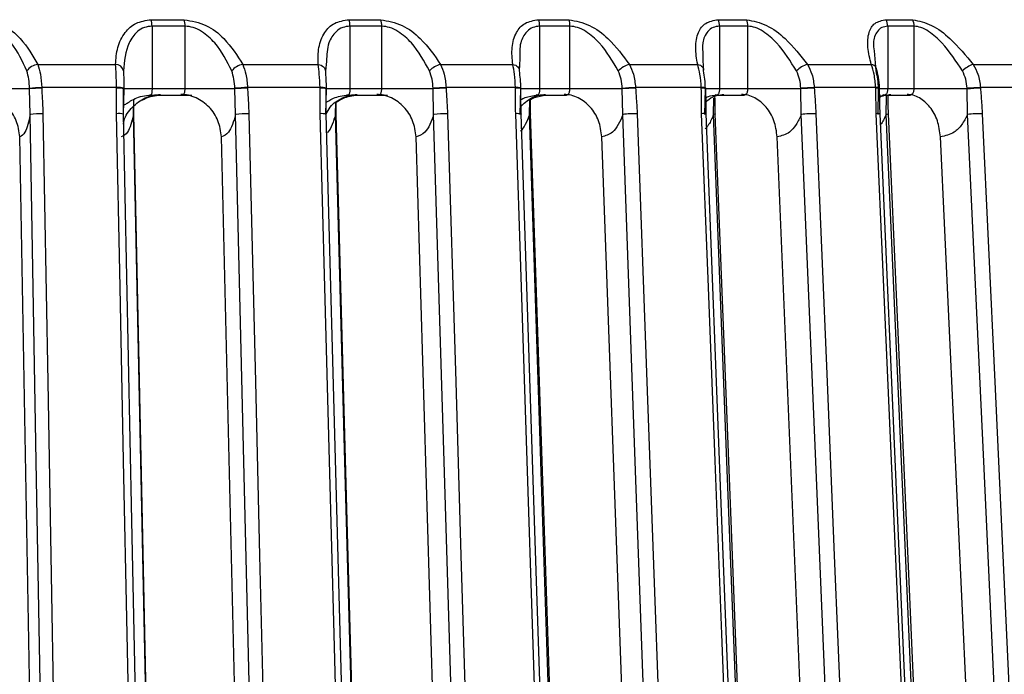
# Model space of a CAD drawing. Header units: millimetres. Extents: x -225 to 131, y -98 to 190.
# Tile 16 of 19: x 28 to 75, y 30 to 61. Entities that reach past the tile are written whole.
import ezdxf

# ---------------------------------------------------------------- set-up
doc = ezdxf.new("R2010")
doc.units = ezdxf.units.MM

msp = doc.modelspace()

# ---------------------------------------------------------------- linework, layer by layer
at = {"color": 7, "linetype": 'Continuous', "lineweight": 25}
for p, q in [((33.927, 61.237), (35.51, 61.237)), ((33.962, 60.925), (33.962, 57.913)), ((35.547, 60.925), (33.962, 60.925)), ((35.547, 57.913), (35.547, 60.925)), ((43.409, 61.237), (44.933, 61.237)), ((43.453, 60.925), (43.453, 57.913)), ((44.979, 60.925), (43.453, 60.925)), ((44.979, 57.913), (44.979, 60.925)), ((52.497, 61.237), (53.949, 61.237)), ((52.551, 60.925), (52.551, 57.913)), ((54.004, 60.925), (52.551, 60.925)), ((54.004, 57.913), (54.004, 60.925)), ((61.11, 61.237), (62.476, 61.237)), ((61.173, 60.925), (61.173, 57.913)), ((62.54, 60.925), (61.173, 60.925)), ((62.54, 57.913), (62.54, 60.925)), ((69.17, 61.237), (70.438, 61.237)), ((69.241, 60.925), (69.241, 57.913)), ((70.51, 60.925), (69.241, 60.925)), ((70.51, 57.913), (70.51, 60.925)), ((60.382, 59.524), (60.394, 58.776)), ((68.588, 59.749), (68.674, 58.776)), ((28.479, 59.088), (32.213, 59.088)), ((38.313, 59.088), (41.926, 59.088)), ((42.332, 59.236), (42.274, 58.776)), ((47.8, 59.088), (51.26, 59.088)), ((51.6, 59.365), (51.567, 58.776)), ((56.854, 59.088), (60.13, 59.088)), ((65.393, 59.088), (68.455, 59.088)), ((73.34, 59.088), (76.16, 59.088)), ((28.087, 57.913), (22.616, 57.913)), ((28.115, 56.691), (28.087, 57.913)), ((32.265, 57.977), (28.67, 57.977)), ((32.614, 57.913), (32.583, 56.691)), ((32.618, 57.918), (32.614, 57.913)), ((37.934, 57.913), (32.614, 57.913)), ((32.618, 57.918), (32.617, 57.947)), ((33.929, 57.613), (35.866, 57.613)), ((37.962, 56.691), (37.934, 57.913)), ((42.02, 57.977), (38.541, 57.977)), ((42.316, 57.913), (42.286, 56.691)), ((47.439, 57.913), (42.316, 57.913)), ((42.328, 57.921), (42.328, 57.95)), ((43.391, 57.613), (45.254, 57.613)), ((47.465, 56.691), (47.439, 57.913)), ((51.394, 57.977), (48.062, 57.977)), ((51.635, 57.913), (51.606, 56.691)), ((56.514, 57.913), (51.635, 57.913)), ((51.66, 57.924), (51.659, 57.953)), ((52.455, 57.613), (53.8, 57.613)), ((56.538, 56.691), (56.514, 57.913)), ((60.303, 57.977), (57.149, 57.977)), ((60.486, 57.913), (60.459, 56.691)), ((65.077, 57.913), (60.486, 57.913)), ((60.528, 57.928), (60.527, 57.956)), ((61.038, 57.613), (62.322, 57.613)), ((65.099, 56.691), (65.077, 57.913)), ((68.666, 57.977), (65.717, 57.977)), ((68.79, 57.913), (68.764, 56.691)), ((73.05, 57.913), (68.84, 57.913)), ((68.853, 57.931), (68.852, 57.959)), ((68.857, 57.579), (69.08, 57.613)), ((69.085, 57.613), (70.279, 57.613)), ((73.071, 56.691), (73.05, 57.913)), ((76.407, 57.977), (73.691, 57.977)), ((33.076, 56.691), (33.094, 57.42)), ((33.089, 56.708), (33.088, 57.165)), ((42.762, 56.691), (42.776, 57.274)), ((52.061, 56.691), (52.077, 57.394)), ((60.888, 56.691), (60.905, 57.462)), ((69.164, 56.691), (69.182, 57.57)), ((28.598, 0.8), (27.616, 55.614)), ((38.614, 0.8), (37.288, 55.614)), ((48.28, 0.8), (46.622, 55.614)), ((57.509, 0.8), (55.534, 55.614)), ((66.217, 0.8), (63.943, 55.614)), ((74.325, 0.8), (71.773, 55.614))]:
    msp.add_line(p, q, dxfattribs=at)
at = {"color": 7, "linetype": 'Continuous', "lineweight": 25, "flags": 128}
for points in [[(41.926, 59.088), (42.003, 59.071), (42.074, 59.046), (42.136, 59.013), (42.188, 58.974), (42.229, 58.93), (42.257, 58.881), (42.272, 58.829), (42.274, 58.776)], [(51.26, 59.088), (51.334, 59.071), (51.401, 59.046), (51.459, 59.013), (51.506, 58.974), (51.541, 58.93), (51.563, 58.881), (51.572, 58.829), (51.567, 58.776)], [(60.13, 59.088), (60.2, 59.071), (60.263, 59.046), (60.315, 59.013), (60.357, 58.974), (60.386, 58.93), (60.402, 58.881), (60.405, 58.829), (60.394, 58.776)], [(28.087, 57.913), (28.086, 57.93), (28.086, 57.942)], [(28.67, 57.977), (28.67, 57.961), (28.671, 57.948)], [(32.265, 57.948), (32.265, 57.964), (32.265, 57.977)], [(37.934, 57.913), (37.934, 57.93), (37.934, 57.942)], [(38.541, 57.977), (38.541, 57.961), (38.542, 57.948)], [(42.02, 57.948), (42.02, 57.964), (42.02, 57.977)], [(47.439, 57.913), (47.438, 57.93), (47.438, 57.942)], [(48.062, 57.977), (48.063, 57.961), (48.063, 57.948)], [(51.395, 57.948), (51.395, 57.964), (51.394, 57.977)], [(56.514, 57.913), (56.513, 57.93), (56.512, 57.942)], [(57.149, 57.977), (57.149, 57.961), (57.15, 57.948)], [(60.304, 57.948), (60.304, 57.964), (60.303, 57.977)], [(65.077, 57.913), (65.076, 57.93), (65.075, 57.942)], [(65.717, 57.977), (65.718, 57.961), (65.719, 57.948)], [(68.667, 57.948), (68.667, 57.964), (68.666, 57.977)], [(73.05, 57.913), (73.049, 57.93), (73.049, 57.942)], [(73.691, 57.977), (73.692, 57.961), (73.693, 57.948)], [(28.793, 18.837), (28.414, 40.035), (28.115, 56.691)], [(28.73, 56.725), (28.96, 43.855), (29.109, 35.527), (29.259, 27.2), (29.408, 18.872)], [(33.04, 18.872), (32.772, 31.742), (32.6, 40.07), (32.427, 48.398), (32.254, 56.725)], [(33.38, 18.855), (33, 37.19), (32.595, 56.708)], [(33.089, 56.708), (33.098, 56.704), (33.097, 56.698), (33.076, 56.691)], [(33.874, 18.837), (33.427, 40.035), (33.076, 56.691)], [(33.886, 18.855), (33.5, 37.19), (33.089, 56.698)], [(38.878, 18.837), (38.365, 40.035), (37.962, 56.691)], [(38.607, 56.725), (38.918, 43.855), (39.12, 35.527), (39.321, 27.2), (39.523, 18.872)], [(43.038, 18.872), (42.691, 31.742), (42.467, 40.07), (42.242, 48.398), (42.018, 56.725)], [(43.338, 18.856), (42.844, 37.191), (42.318, 56.71)], [(42.795, 56.71), (42.802, 56.704), (42.792, 56.698), (42.762, 56.691)], [(43.793, 18.837), (43.216, 40.035), (42.762, 56.691)], [(43.827, 18.856), (43.327, 37.191), (42.795, 56.71)], [(48.61, 18.837), (47.969, 40.035), (47.465, 56.691)], [(48.135, 56.725), (48.524, 43.855), (48.776, 35.527), (49.028, 27.2), (49.28, 18.872)], [(52.646, 18.872), (52.223, 31.742), (51.949, 40.07), (51.675, 48.398), (51.401, 56.725)], [(52.907, 18.858), (52.304, 37.193), (51.662, 56.711)], [(51.662, 56.711), (51.664, 56.71), (51.664, 56.704), (51.663, 56.704)], [(52.118, 56.711), (52.119, 56.71), (52.119, 56.704), (52.099, 56.698), (52.061, 56.691)], [(53.316, 18.837), (52.613, 40.035), (52.061, 56.691)], [(53.373, 18.858), (52.765, 37.193), (52.118, 56.711)], [(57.902, 18.837), (57.138, 40.035), (56.538, 56.691)], [(57.227, 56.725), (57.69, 43.855), (57.99, 35.527), (58.29, 27.2), (58.59, 18.872)], [(61.777, 18.872), (61.282, 31.742), (60.961, 40.07), (60.64, 48.398), (60.319, 56.725)], [(61.999, 18.859), (61.293, 37.194), (60.541, 56.712)], [(60.972, 56.713), (60.973, 56.71), (60.963, 56.704), (60.935, 56.698), (60.888, 56.691)], [(62.356, 18.837), (61.534, 40.035), (60.888, 56.691)], [(62.44, 18.859), (61.729, 37.194), (60.972, 56.713)], [(66.669, 18.837), (65.79, 40.035), (65.099, 56.691)], [(65.8, 56.725), (66.334, 43.855), (66.68, 35.527), (67.025, 27.2), (67.37, 18.872)], [(70.349, 18.872), (69.785, 31.742), (69.421, 40.07), (69.056, 48.398), (68.691, 56.725)], [(70.534, 18.86), (69.731, 37.196), (68.876, 56.714)], [(70.831, 18.837), (69.897, 40.035), (69.164, 56.691)], [(70.945, 18.861), (70.137, 37.196), (69.277, 56.714)], [(74.833, 18.837), (73.846, 40.035), (73.071, 56.691)], [(73.778, 56.725), (74.377, 43.855), (74.765, 35.527), (75.153, 27.2), (75.54, 18.872)]]:
    msp.add_lwpolyline(points, dxfattribs=at)
at = {"color": 7, "linetype": 'Continuous', "lineweight": 25}
for centre, radius, start, end in [((32.656, 60.937), 1.306, 359.4447, 13.2615), ((34.296, 60.937), 1.251, 359.4263, 13.8676), ((42.417, 60.936), 1.036, 359.3498, 16.8652), ((43.976, 60.936), 1.004, 359.3382, 17.4382), ((51.68, 60.935), 0.871, 359.2976, 20.2523), ((53.154, 60.935), 0.851, 359.2931, 20.7865), ((60.41, 60.934), 0.763, 359.2881, 23.3918), ((61.792, 60.934), 0.749, 359.2905, 23.8828), ((68.553, 60.933), 0.687, 359.3179, 26.2603), ((69.833, 60.933), 0.677, 359.3261, 26.705), ((28.601, 58.29), 0.807, 98.6978, 143.0156), ((32.211, 58.694), 0.394, 12.0074, 89.7706), ((38.47, 58.214), 0.888, 100.1955, 140.7809), ((47.998, 58.138), 0.971, 101.7827, 138.9195), ((57.101, 58.059), 1.058, 103.5056, 137.3765), ((65.7, 57.975), 1.154, 105.4202, 136.1016), ((68.439, 58.82), 0.268, 21.6821, 86.5253), ((73.722, 57.881), 1.266, 107.5961, 135.0456), ((28.671, 52.998), 4.978, 90.0151, 96.7511), ((28.671, 52.975), 4.973, 90.0095, 96.7547), ((32.355, 56.93), 1.051, 75.5224, 94.8933), ((32.355, 56.902), 1.05, 75.5153, 94.9064), ((38.574, 52.043), 5.934, 90.3193, 96.1916), ((38.574, 52.02), 5.928, 90.3143, 96.1944), ((42.109, 57.232), 0.75, 73.0816, 96.8357), ((42.11, 57.2), 0.753, 73.1424, 96.8063), ((48.132, 51.055), 6.922, 90.5761, 95.7533), ((48.132, 51.033), 6.916, 90.5714, 95.7555), ((51.478, 57.419), 0.564, 71.2991, 98.5432), ((51.479, 57.39), 0.564, 71.2969, 98.5563), ((57.26, 50.041), 7.936, 90.8059, 95.4064), ((57.261, 50.02), 7.929, 90.8014, 95.4082), ((60.36, 57.357), 0.623, 74.3906, 95.1976), ((60.361, 57.328), 0.623, 74.3947, 95.2055), ((65.878, 49.004), 8.974, 91.0237, 95.1303), ((65.878, 48.984), 8.966, 91.0194, 95.1318), ((68.718, 57.533), 0.447, 72.6004, 96.6915), ((68.719, 57.504), 0.447, 72.6055, 96.7001), ((73.909, 47.929), 10.05, 91.242, 94.9099), ((73.91, 47.91), 10.04, 91.2377, 94.9112), ((28.639, 52.855), 3.871, 88.6583, 97.7744), ((32.376, 56.051), 0.685, 70.6373, 100.2896), ((38.535, 52.025), 4.701, 89.1249, 97.0026), ((42.099, 55.567), 1.161, 78.7756, 94.0008), ((48.085, 51.173), 5.553, 89.4884, 96.4124), ((51.467, 55.547), 1.18, 80.4785, 93.1826), ((57.203, 50.317), 6.409, 89.787, 95.9534), ((60.382, 55.888), 0.84, 79.047, 94.2704), ((65.806, 49.473), 7.253, 90.0456, 95.5925), ((68.749, 56.171), 0.558, 76.8658, 96.0068), ((69.179, 56.907), 0.216, 265.948, 297.0303), ((73.818, 48.65), 8.075, 90.2818, 95.3072)]:
    msp.add_arc(centre, radius, start, end, dxfattribs=at)
for points, knots in [([(25.766, 61.237), (26.128, 61.173), (26.855, 61.044), (27.847, 60.212), (28.24, 59.513), (28.479, 59.088)], [0, 0, 0, 0, 0.279254, 0.560993, 1, 1, 1, 1]), ([(27.956, 58.776), (27.749, 59.243), (27.438, 59.945), (26.722, 60.618), (26.206, 60.883), (25.926, 60.911), (25.793, 60.925)], [0, 0, 0, 0, 0.4980926, 0.7487445, 0.8808241, 1, 1, 1, 1]), ([(32.213, 59.088), (32.233, 59.364), (32.273, 59.915), (32.604, 60.599), (33.143, 61.121), (33.666, 61.198), (33.927, 61.237)], [0, 0, 0, 0, 0.2802238, 0.5603374, 0.7807901, 1, 1, 1, 1]), ([(33.962, 60.925), (33.837, 60.911), (33.572, 60.883), (33.16, 60.618), (32.694, 59.945), (32.636, 59.243), (32.597, 58.776)], [0, 0, 0, 0, 0.119166, 0.251245, 0.501201, 1, 1, 1, 1]), ([(35.51, 61.237), (35.867, 61.173), (36.583, 61.044), (37.611, 60.212), (38.047, 59.513), (38.313, 59.088)], [0, 0, 0, 0, 0.279254, 0.560993, 1, 1, 1, 1]), ([(37.782, 58.776), (37.552, 59.243), (37.206, 59.945), (36.469, 60.618), (35.952, 60.883), (35.677, 60.911), (35.547, 60.925)], [0, 0, 0, 0, 0.4980926, 0.7487445, 0.8808241, 1, 1, 1, 1]), ([(41.926, 59.088), (41.924, 59.364), (41.918, 59.915), (42.184, 60.599), (42.662, 61.121), (43.16, 61.198), (43.409, 61.237)], [0, 0, 0, 0, 0.2802238, 0.5603374, 0.7807901, 1, 1, 1, 1]), ([(43.453, 60.925), (43.333, 60.911), (43.08, 60.883), (42.702, 60.618), (42.358, 60.081), (42.342, 59.542), (42.332, 59.236)], [0, 0, 0, 0, 0.143699, 0.30297, 0.604384, 1, 1, 1, 1]), ([(44.933, 61.237), (45.281, 61.173), (45.98, 61.044), (47.035, 60.212), (47.51, 59.513), (47.8, 59.088)], [0, 0, 0, 0, 0.279254, 0.560993, 1, 1, 1, 1]), ([(47.266, 58.776), (47.015, 59.243), (46.638, 59.945), (45.886, 60.618), (45.371, 60.883), (45.105, 60.911), (44.979, 60.925)], [0, 0, 0, 0, 0.498093, 0.748745, 0.880824, 1, 1, 1, 1]), ([(51.26, 59.088), (51.235, 59.364), (51.184, 59.915), (51.381, 60.599), (51.795, 61.121), (52.264, 61.198), (52.497, 61.237)], [0, 0, 0, 0, 0.280224, 0.560337, 0.78079, 1, 1, 1, 1]), ([(52.551, 60.925), (52.437, 60.911), (52.198, 60.883), (51.855, 60.617), (51.577, 60.119), (51.592, 59.626), (51.6, 59.365)], [0, 0, 0, 0, 0.152492, 0.321509, 0.641369, 1, 1, 1, 1]), ([(53.949, 61.237), (54.285, 61.173), (54.961, 61.044), (56.033, 60.212), (56.543, 59.513), (56.854, 59.088)], [0, 0, 0, 0, 0.279254, 0.560993, 1, 1, 1, 1]), ([(56.322, 58.776), (56.052, 59.243), (55.646, 59.945), (54.887, 60.618), (54.38, 60.883), (54.125, 60.911), (54.004, 60.925)], [0, 0, 0, 0, 0.4980926, 0.7487445, 0.8808241, 1, 1, 1, 1]), ([(60.13, 59.088), (60.082, 59.364), (59.987, 59.915), (60.114, 60.599), (60.459, 61.121), (60.893, 61.198), (61.11, 61.237)], [0, 0, 0, 0, 0.280224, 0.560337, 0.78079, 1, 1, 1, 1]), ([(61.173, 60.925), (61.067, 60.911), (60.843, 60.883), (60.539, 60.617), (60.324, 60.166), (60.363, 59.729), (60.382, 59.524)], [0, 0, 0, 0, 0.164894, 0.347657, 0.69353, 1, 1, 1, 1]), ([(62.476, 61.237), (62.798, 61.173), (63.444, 61.044), (64.523, 60.212), (65.064, 59.513), (65.393, 59.088)], [0, 0, 0, 0, 0.279254, 0.560993, 1, 1, 1, 1]), ([(64.868, 58.776), (64.582, 59.243), (64.151, 59.945), (63.391, 60.618), (62.896, 60.883), (62.655, 60.911), (62.54, 60.925)], [0, 0, 0, 0, 0.498093, 0.748745, 0.880824, 1, 1, 1, 1]), ([(68.455, 59.088), (68.385, 59.364), (68.246, 59.915), (68.302, 60.599), (68.575, 61.121), (68.972, 61.198), (69.17, 61.237)], [0, 0, 0, 0, 0.280224, 0.560337, 0.78079, 1, 1, 1, 1]), ([(69.241, 60.925), (69.143, 60.911), (68.937, 60.883), (68.676, 60.616), (68.519, 60.233), (68.57, 59.876), (68.588, 59.749)], [0, 0, 0, 0, 0.186456, 0.393116, 0.784215, 1, 1, 1, 1]), ([(70.438, 61.237), (70.742, 61.173), (71.353, 61.044), (72.429, 60.212), (72.995, 59.513), (73.34, 59.088)], [0, 0, 0, 0, 0.279254, 0.560993, 1, 1, 1, 1]), ([(72.826, 58.776), (72.526, 59.243), (72.075, 59.945), (71.321, 60.618), (70.843, 60.883), (70.617, 60.911), (70.51, 60.925)], [0, 0, 0, 0, 0.498093, 0.748745, 0.880824, 1, 1, 1, 1]), ([(28.479, 59.088), (28.527, 58.936), (28.634, 58.603), (28.657, 58.198), (28.67, 57.977)], [0, 0, 0, 0, 0.45392, 1, 1, 1, 1]), ([(32.265, 57.977), (32.258, 58.198), (32.246, 58.603), (32.223, 58.936), (32.213, 59.088)], [0, 0, 0, 0, 0.54608, 1, 1, 1, 1]), ([(38.313, 59.088), (38.37, 58.936), (38.496, 58.603), (38.525, 58.198), (38.541, 57.977)], [0, 0, 0, 0, 0.45392, 1, 1, 1, 1]), ([(42.02, 57.977), (42.01, 58.198), (41.992, 58.603), (41.947, 58.936), (41.926, 59.088)], [0, 0, 0, 0, 0.54608, 1, 1, 1, 1]), ([(47.8, 59.088), (47.865, 58.936), (48.01, 58.603), (48.044, 58.198), (48.062, 57.977)], [0, 0, 0, 0, 0.45392, 1, 1, 1, 1]), ([(51.394, 57.977), (51.381, 58.198), (51.357, 58.603), (51.291, 58.936), (51.26, 59.088)], [0, 0, 0, 0, 0.54608, 1, 1, 1, 1]), ([(56.854, 59.088), (56.927, 58.936), (57.088, 58.603), (57.127, 58.198), (57.149, 57.977)], [0, 0, 0, 0, 0.45392, 1, 1, 1, 1]), ([(60.303, 57.977), (60.287, 58.198), (60.258, 58.603), (60.17, 58.936), (60.13, 59.088)], [0, 0, 0, 0, 0.54608, 1, 1, 1, 1]), ([(65.393, 59.088), (65.473, 58.936), (65.65, 58.603), (65.694, 58.198), (65.717, 57.977)], [0, 0, 0, 0, 0.45392, 1, 1, 1, 1]), ([(68.666, 57.977), (68.647, 58.198), (68.613, 58.603), (68.504, 58.936), (68.455, 59.088)], [0, 0, 0, 0, 0.54608, 1, 1, 1, 1]), ([(73.34, 59.088), (73.426, 58.936), (73.617, 58.603), (73.665, 58.198), (73.691, 57.977)], [0, 0, 0, 0, 0.45392, 1, 1, 1, 1]), ([(28.086, 57.942), (28.079, 58.09), (28.066, 58.386), (27.993, 58.646), (27.956, 58.776)], [0, 0, 0, 0, 0.500158, 1, 1, 1, 1]), ([(32.597, 58.776), (32.599, 58.646), (32.605, 58.386), (32.61, 58.09), (32.613, 57.942)], [0, 0, 0, 0, 0.4991708, 1, 1, 1, 1]), ([(37.934, 57.942), (37.926, 58.09), (37.91, 58.386), (37.825, 58.646), (37.782, 58.776)], [0, 0, 0, 0, 0.500158, 1, 1, 1, 1]), ([(42.274, 58.776), (42.283, 58.646), (42.302, 58.386), (42.311, 58.09), (42.315, 57.942)], [0, 0, 0, 0, 0.499171, 1, 1, 1, 1]), ([(47.438, 57.942), (47.428, 58.09), (47.41, 58.386), (47.314, 58.646), (47.266, 58.776)], [0, 0, 0, 0, 0.500158, 1, 1, 1, 1]), ([(51.567, 58.776), (51.584, 58.646), (51.616, 58.386), (51.628, 58.09), (51.634, 57.942)], [0, 0, 0, 0, 0.499171, 1, 1, 1, 1]), ([(56.512, 57.942), (56.502, 58.09), (56.48, 58.386), (56.375, 58.646), (56.322, 58.776)], [0, 0, 0, 0, 0.500158, 1, 1, 1, 1]), ([(60.394, 58.776), (60.417, 58.646), (60.463, 58.386), (60.478, 58.09), (60.485, 57.942)], [0, 0, 0, 0, 0.499171, 1, 1, 1, 1]), ([(65.075, 57.942), (65.063, 58.09), (65.04, 58.386), (64.925, 58.646), (64.868, 58.776)], [0, 0, 0, 0, 0.500158, 1, 1, 1, 1]), ([(68.674, 58.776), (68.703, 58.646), (68.762, 58.386), (68.78, 58.09), (68.789, 57.942)], [0, 0, 0, 0, 0.499171, 1, 1, 1, 1]), ([(68.852, 57.959), (68.838, 58.135), (68.812, 58.479), (68.729, 58.775), (68.688, 58.919)], [0, 0, 0, 0, 0.509591, 1, 1, 1, 1]), ([(73.049, 57.942), (73.036, 58.09), (73.01, 58.386), (72.888, 58.646), (72.826, 58.776)], [0, 0, 0, 0, 0.500158, 1, 1, 1, 1]), ([(27.616, 55.614), (27.582, 55.878), (27.513, 56.405), (27.048, 57.077), (26.502, 57.451), (26.01, 57.623), (25.752, 57.64), (25.626, 57.648)], [0, 0, 0, 0, 0.249639, 0.499119, 0.748613, 0.876977, 1, 1, 1, 1]), ([(28.671, 57.948), (28.683, 57.72), (28.705, 57.312), (28.722, 56.905), (28.73, 56.725)], [0, 0, 0, 0, 0.559999, 1, 1, 1, 1]), ([(32.254, 56.725), (32.255, 56.954), (32.258, 57.361), (32.263, 57.769), (32.265, 57.948)], [0, 0, 0, 0, 0.5599999, 1, 1, 1, 1]), ([(32.593, 56.226), (32.601, 56.28), (32.645, 56.593), (33.004, 57.072), (33.512, 57.451), (33.989, 57.623), (34.239, 57.64), (34.362, 57.648)], [0, 0, 0, 0, 0.064208, 0.37534, 0.686489, 0.846576, 1, 1, 1, 1]), ([(32.595, 56.708), (32.594, 56.888), (32.593, 57.294), (32.597, 57.701), (32.6, 57.927)], [0, 0, 0, 0, 0.442357, 1, 1, 1, 1]), ([(32.618, 57.164), (32.64, 57.165), (32.688, 57.168), (32.867, 57.303), (33.142, 57.457), (33.501, 57.587), (33.77, 57.604), (33.907, 57.613)], [0, 0, 0, 0, 0.167007, 0.357011, 0.559919, 0.775912, 1, 1, 1, 1]), ([(33.468, 57.361), (33.52, 57.391), (33.664, 57.474), (33.985, 57.587), (34.252, 57.604), (34.388, 57.613)], [0, 0, 0, 0, 0.217178, 0.601296, 1, 1, 1, 1]), ([(33.962, 57.913), (33.962, 57.889), (33.961, 57.84), (33.956, 57.769), (33.947, 57.704), (33.936, 57.654), (33.922, 57.622), (33.907, 57.61), (33.893, 57.617), (33.885, 57.638), (33.882, 57.648)], [0, 0, 0, 0, 0.116521, 0.238651, 0.366507, 0.500188, 0.624936, 0.749815, 0.874834, 1, 1, 1, 1]), ([(35.342, 57.648), (35.353, 57.638), (35.375, 57.617), (35.41, 57.61), (35.446, 57.622), (35.479, 57.652), (35.508, 57.698), (35.529, 57.758), (35.544, 57.832), (35.546, 57.886), (35.547, 57.913)], [0, 0, 0, 0, 0.124899, 0.249862, 0.374892, 0.49999, 0.616706, 0.738838, 0.866554, 1, 1, 1, 1]), ([(37.288, 55.614), (37.253, 55.878), (37.183, 56.405), (36.727, 57.077), (36.194, 57.451), (35.715, 57.623), (35.464, 57.64), (35.342, 57.648)], [0, 0, 0, 0, 0.2496392, 0.4991189, 0.7486129, 0.8769774, 1, 1, 1, 1]), ([(38.542, 57.948), (38.555, 57.72), (38.58, 57.312), (38.599, 56.905), (38.607, 56.725)], [0, 0, 0, 0, 0.559999, 1, 1, 1, 1]), ([(42.018, 56.725), (42.018, 56.954), (42.018, 57.361), (42.02, 57.769), (42.02, 57.948)], [0, 0, 0, 0, 0.56, 1, 1, 1, 1]), ([(42.318, 56.71), (42.317, 56.89), (42.314, 57.296), (42.315, 57.702), (42.316, 57.929)], [0, 0, 0, 0, 0.442787, 1, 1, 1, 1]), ([(42.315, 57.275), (42.351, 57.296), (42.431, 57.34), (42.666, 57.472), (42.989, 57.588), (43.241, 57.605), (43.371, 57.613)], [0, 0, 0, 0, 0.207881, 0.455031, 0.721039, 1, 1, 1, 1]), ([(42.316, 56.712), (42.375, 56.826), (42.552, 57.168), (42.983, 57.448), (43.434, 57.623), (43.676, 57.64), (43.795, 57.648)], [0, 0, 0, 0, 0.199386, 0.59818, 0.803359, 1, 1, 1, 1]), ([(42.742, 57.281), (42.751, 57.276), (42.776, 57.261), (42.901, 57.348), (43.131, 57.47), (43.455, 57.588), (43.706, 57.605), (43.834, 57.613)], [0, 0, 0, 0, 0.1090648, 0.3076754, 0.523551, 0.7560404, 1, 1, 1, 1]), ([(43.453, 57.913), (43.453, 57.889), (43.452, 57.84), (43.444, 57.769), (43.431, 57.704), (43.414, 57.654), (43.393, 57.622), (43.371, 57.61), (43.35, 57.617), (43.338, 57.638), (43.332, 57.648)], [0, 0, 0, 0, 0.116521, 0.238651, 0.366507, 0.500188, 0.624936, 0.749815, 0.874834, 1, 1, 1, 1]), ([(44.738, 57.648), (44.75, 57.638), (44.776, 57.617), (44.818, 57.61), (44.86, 57.622), (44.899, 57.652), (44.933, 57.698), (44.958, 57.758), (44.976, 57.832), (44.978, 57.886), (44.979, 57.913)], [0, 0, 0, 0, 0.124899, 0.249862, 0.374892, 0.49999, 0.616706, 0.738838, 0.866554, 1, 1, 1, 1]), ([(46.622, 55.614), (46.587, 55.878), (46.516, 56.405), (46.073, 57.077), (45.558, 57.451), (45.097, 57.623), (44.856, 57.64), (44.738, 57.648)], [0, 0, 0, 0, 0.249639, 0.499119, 0.748613, 0.876977, 1, 1, 1, 1]), ([(48.063, 57.948), (48.078, 57.72), (48.104, 57.312), (48.126, 56.905), (48.135, 56.725)], [0, 0, 0, 0, 0.559999, 1, 1, 1, 1]), ([(51.401, 56.725), (51.4, 56.954), (51.397, 57.361), (51.396, 57.769), (51.395, 57.948)], [0, 0, 0, 0, 0.56, 1, 1, 1, 1]), ([(51.614, 57.043), (51.788, 57.207), (52.053, 57.456), (52.489, 57.622), (52.718, 57.64), (52.83, 57.648)], [0, 0, 0, 0, 0.4956479, 0.7531827, 1, 1, 1, 1]), ([(51.662, 56.711), (51.66, 56.891), (51.654, 57.298), (51.653, 57.704), (51.652, 57.93)], [0, 0, 0, 0, 0.443261, 1, 1, 1, 1]), ([(51.655, 57.404), (51.656, 57.404), (51.696, 57.424), (51.928, 57.553), (52.232, 57.589), (52.441, 57.613)], [0, 0, 0, 0, 0.006613, 0.318109, 1, 1, 1, 1]), ([(52.019, 57.366), (52.045, 57.378), (52.106, 57.405), (52.366, 57.549), (52.673, 57.587), (52.883, 57.613)], [0, 0, 0, 0, 0.189868, 0.443946, 1, 1, 1, 1]), ([(52.551, 57.913), (52.55, 57.889), (52.549, 57.84), (52.539, 57.769), (52.521, 57.704), (52.498, 57.654), (52.471, 57.622), (52.443, 57.61), (52.414, 57.617), (52.398, 57.638), (52.389, 57.648)], [0, 0, 0, 0, 0.116521, 0.238651, 0.366507, 0.500188, 0.624936, 0.749815, 0.874834, 1, 1, 1, 1]), ([(53.728, 57.648), (53.743, 57.638), (53.772, 57.617), (53.821, 57.61), (53.868, 57.622), (53.913, 57.652), (53.951, 57.698), (53.98, 57.758), (54, 57.832), (54.003, 57.886), (54.004, 57.913)], [0, 0, 0, 0, 0.124899, 0.249862, 0.374892, 0.49999, 0.616706, 0.738838, 0.866554, 1, 1, 1, 1]), ([(55.534, 55.614), (55.499, 55.878), (55.427, 56.405), (55.002, 57.077), (54.51, 57.451), (54.07, 57.623), (53.841, 57.64), (53.728, 57.648)], [0, 0, 0, 0, 0.249639, 0.499119, 0.748613, 0.876977, 1, 1, 1, 1]), ([(57.15, 57.948), (57.166, 57.72), (57.194, 57.312), (57.217, 56.905), (57.227, 56.725)], [0, 0, 0, 0, 0.559999, 1, 1, 1, 1]), ([(60.319, 56.725), (60.316, 56.954), (60.31, 57.361), (60.306, 57.769), (60.304, 57.948)], [0, 0, 0, 0, 0.56, 1, 1, 1, 1]), ([(60.471, 57.234), (60.564, 57.325), (60.742, 57.499), (61.067, 57.62), (61.282, 57.639), (61.388, 57.648)], [0, 0, 0, 0, 0.356877, 0.685271, 1, 1, 1, 1]), ([(60.541, 56.712), (60.538, 56.893), (60.53, 57.299), (60.526, 57.706), (60.524, 57.932)], [0, 0, 0, 0, 0.44378, 1, 1, 1, 1]), ([(60.529, 57.506), (60.566, 57.524), (60.686, 57.58), (60.894, 57.6), (61.037, 57.613)], [0, 0, 0, 0, 0.310366, 1, 1, 1, 1]), ([(61.173, 57.913), (61.172, 57.889), (61.171, 57.84), (61.158, 57.769), (61.136, 57.704), (61.108, 57.654), (61.074, 57.622), (61.039, 57.61), (61.003, 57.617), (60.983, 57.638), (60.973, 57.648)], [0, 0, 0, 0, 0.116521, 0.2386511, 0.3665067, 0.5001881, 0.6249359, 0.7498151, 0.8748338, 1, 1, 1, 1]), ([(62.232, 57.648), (62.249, 57.638), (62.282, 57.617), (62.336, 57.61), (62.389, 57.622), (62.438, 57.652), (62.481, 57.698), (62.513, 57.758), (62.536, 57.832), (62.539, 57.886), (62.54, 57.913)], [0, 0, 0, 0, 0.124899, 0.249862, 0.374892, 0.49999, 0.616706, 0.738838, 0.866554, 1, 1, 1, 1]), ([(63.943, 55.614), (63.908, 55.878), (63.837, 56.405), (63.433, 57.077), (62.969, 57.451), (62.554, 57.623), (62.338, 57.64), (62.232, 57.648)], [0, 0, 0, 0, 0.249639, 0.499119, 0.748613, 0.876977, 1, 1, 1, 1]), ([(65.719, 57.948), (65.735, 57.72), (65.765, 57.312), (65.79, 56.905), (65.8, 56.725)], [0, 0, 0, 0, 0.559999, 1, 1, 1, 1]), ([(68.691, 56.725), (68.686, 56.954), (68.678, 57.361), (68.67, 57.769), (68.667, 57.948)], [0, 0, 0, 0, 0.56, 1, 1, 1, 1]), ([(68.78, 57.455), (68.789, 57.464), (68.881, 57.55), (69.094, 57.615), (69.292, 57.637), (69.389, 57.648)], [0, 0, 0, 0, 0.0562788, 0.5381665, 1, 1, 1, 1]), ([(68.876, 56.714), (68.871, 56.895), (68.861, 57.301), (68.855, 57.707), (68.851, 57.933)], [0, 0, 0, 0, 0.444342, 1, 1, 1, 1]), ([(69.241, 57.913), (69.24, 57.889), (69.238, 57.84), (69.223, 57.769), (69.198, 57.704), (69.164, 57.654), (69.124, 57.622), (69.082, 57.61), (69.04, 57.617), (69.016, 57.638), (69.004, 57.648)], [0, 0, 0, 0, 0.116521, 0.238651, 0.366507, 0.500188, 0.624936, 0.749815, 0.874834, 1, 1, 1, 1]), ([(70.173, 57.648), (70.191, 57.638), (70.227, 57.617), (70.286, 57.61), (70.344, 57.622), (70.398, 57.652), (70.445, 57.698), (70.48, 57.758), (70.505, 57.832), (70.508, 57.886), (70.51, 57.913)], [0, 0, 0, 0, 0.124899, 0.249862, 0.374892, 0.49999, 0.616706, 0.738838, 0.866554, 1, 1, 1, 1]), ([(71.773, 55.614), (71.738, 55.878), (71.668, 56.405), (71.29, 57.077), (70.857, 57.451), (70.471, 57.623), (70.271, 57.64), (70.173, 57.648)], [0, 0, 0, 0, 0.2496392, 0.4991189, 0.7486129, 0.8769774, 1, 1, 1, 1]), ([(73.693, 57.948), (73.71, 57.72), (73.74, 57.312), (73.767, 56.905), (73.778, 56.725)], [0, 0, 0, 0, 0.559999, 1, 1, 1, 1]), ([(42.795, 56.71), (42.793, 56.89), (42.791, 57.081), (42.792, 57.272), (42.792, 57.283)], [0, 0, 0, 0, 0.941525, 1, 1, 1, 1]), ([(52.118, 56.711), (52.115, 56.891), (52.111, 57.124), (52.111, 57.357), (52.11, 57.41)], [0, 0, 0, 0, 0.773727, 1, 1, 1, 1]), ([(60.972, 56.713), (60.968, 56.893), (60.963, 57.159), (60.96, 57.425), (60.959, 57.511)], [0, 0, 0, 0, 0.677455, 1, 1, 1, 1]), ([(69.277, 56.714), (69.272, 56.895), (69.265, 57.184), (69.26, 57.473), (69.258, 57.581)], [0, 0, 0, 0, 0.624574, 1, 1, 1, 1]), ([(28.115, 56.691), (28.082, 56.519), (28.015, 56.175), (27.846, 55.736), (27.703, 55.66), (27.616, 55.614)], [0, 0, 0, 0, 0.280468, 0.560859, 1, 1, 1, 1]), ([(33.076, 56.691), (33.037, 56.519), (32.958, 56.175), (32.76, 55.736), (32.592, 55.66), (32.489, 55.614)], [0, 0, 0, 0, 0.280468, 0.560859, 1, 1, 1, 1]), ([(37.962, 56.691), (37.917, 56.519), (37.827, 56.175), (37.599, 55.736), (37.406, 55.66), (37.288, 55.614)], [0, 0, 0, 0, 0.280468, 0.560859, 1, 1, 1, 1]), ([(42.762, 56.691), (42.711, 56.522), (42.608, 56.185), (42.447, 55.862), (42.337, 55.809), (42.31, 55.796)], [0, 0, 0, 0, 0.431564, 0.863011, 1, 1, 1, 1]), ([(47.465, 56.691), (47.409, 56.519), (47.296, 56.175), (47.011, 55.736), (46.77, 55.66), (46.622, 55.614)], [0, 0, 0, 0, 0.280468, 0.560859, 1, 1, 1, 1]), ([(52.061, 56.691), (52, 56.515), (51.884, 56.183), (51.713, 55.977), (51.633, 55.88)], [0, 0, 0, 0, 0.527817, 1, 1, 1, 1]), ([(56.538, 56.691), (56.471, 56.519), (56.337, 56.175), (55.997, 55.736), (55.71, 55.66), (55.534, 55.614)], [0, 0, 0, 0, 0.280468, 0.560859, 1, 1, 1, 1]), ([(60.888, 56.691), (60.818, 56.513), (60.707, 56.234), (60.545, 56.06), (60.486, 55.997)], [0, 0, 0, 0, 0.63815, 1, 1, 1, 1]), ([(65.099, 56.691), (65.022, 56.519), (64.867, 56.175), (64.476, 55.736), (64.145, 55.66), (63.943, 55.614)], [0, 0, 0, 0, 0.280468, 0.560859, 1, 1, 1, 1]), ([(69.164, 56.691), (69.088, 56.505), (69.013, 56.318), (68.899, 56.199), (68.899, 56.198)], [0, 0, 0, 0, 0.996967, 1, 1, 1, 1]), ([(73.071, 56.691), (72.984, 56.519), (72.81, 56.175), (72.372, 55.736), (72, 55.66), (71.773, 55.614)], [0, 0, 0, 0, 0.280468, 0.560859, 1, 1, 1, 1])]:
    msp.add_open_spline(points, degree=3, knots=knots, dxfattribs=at)

doc.saveas('drawing.dxf')
